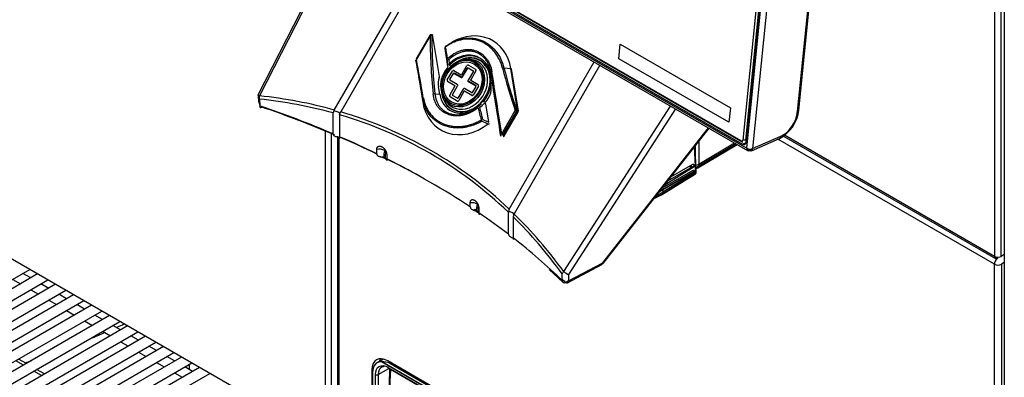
# Model space of a CAD drawing. Header units: millimetres. Extents: x 0 to 287, y 0 to 200.
# Tile 47 of 54: x 207 to 231, y 109 to 117. Entities that reach past the tile are written whole.
import ezdxf

# ---------------------------------------------------------------- set-up
doc = ezdxf.new("R2010")
doc.units = ezdxf.units.MM
doc.layers.add('130.191_BW4C_CTM', color=7, linetype='Continuous')
doc.layers.add('Défaut', color=7, linetype='Continuous')

# ---------------------------------------------------------------- blocks, each defined once
blk = doc.blocks.new('SE3')
at = {"layer": '130.191_BW4C_CTM', "color": 7, "linetype": 'Continuous'}
for p, q in [((231.184, 129.145), (231.184, 111.66)), ((231.351, 111.66), (231.351, 129.145)), ((231.424, 129.024), (231.424, 94.471)), ((226.424, 128.206), (225.051, 114.495)), ((225.121, 114.49), (226.495, 128.201)), ((225.131, 114.443), (226.51, 128.205)), ((225.148, 114.296), (226.554, 128.33)), ((226.695, 128.319), (225.289, 114.286)), ((226.387, 115.192), (227.552, 126.826)), ((226.415, 115.223), (227.581, 126.857)), ((209.38, 123.4), (225.148, 114.296)), ((209.489, 123.375), (225.046, 114.394)), ((225.011, 114.472), (209.497, 123.429)), ((209.528, 123.402), (225.042, 114.445)), ((209.4, 123.344), (225.168, 114.24)), ((215.422, 119.868), (213.228, 115.589)), ((215.458, 119.846), (213.267, 115.572)), ((215.092, 115.227), (217.184, 118.85)), ((217.323, 118.77), (215.251, 115.181)), ((217.418, 117.043), (217.088, 116.471)), ((217.427, 117.038), (217.096, 116.466)), ((217.418, 117.043), (217.427, 117.038)), ((217.436, 117.07), (217.42, 117.042)), ((217.477, 117.047), (217.436, 117.07)), ((217.49, 117.067), (217.472, 117.04)), ((217.657, 116.043), (217.49, 117.067)), ((217.783, 116.732), (217.856, 116.284)), ((222.026, 116.478), (222.061, 116.831)), ((222.026, 116.478), (222.061, 116.831)), ((222.054, 116.76), (222.054, 116.76)), ((222.061, 116.831), (224.748, 115.28)), ((217.083, 116.446), (217.082, 116.44)), ((217.082, 116.44), (217.247, 115.423)), ((217.082, 116.439), (217.247, 115.422)), ((217.09, 116.47), (217.087, 116.465)), ((217.098, 116.459), (217.087, 116.465)), ((217.088, 116.471), (217.096, 116.466)), ((218.406, 116.457), (218.35, 116.46)), ((219.355, 112.812), (221.427, 116.401)), ((224.713, 114.927), (222.026, 116.478)), ((224.713, 114.927), (222.026, 116.478)), ((217.847, 115.959), (217.972, 116.176)), ((217.856, 116.287), (217.857, 116.288)), ((217.856, 116.284), (217.856, 116.287)), ((218.008, 116.189), (218.187, 116.086)), ((218.199, 116.091), (218.325, 116.31)), ((218.207, 116.04), (218.333, 116.259)), ((218.221, 116.032), (218.347, 116.25)), ((218.347, 116.25), (218.333, 116.259)), ((218.482, 116.173), (218.356, 115.954)), ((218.359, 116.255), (218.48, 116.185)), ((218.361, 116.323), (218.538, 116.221)), ((218.545, 116.183), (218.418, 115.964)), ((219.229, 116.254), (219.395, 116.237)), ((219.56, 115.22), (219.395, 116.237)), ((219.58, 115.209), (219.415, 116.226)), ((221.565, 116.321), (219.473, 112.697)), ((217.646, 116.021), (217.657, 116.043)), ((218.032, 115.818), (217.853, 115.921)), ((217.909, 115.969), (217.995, 116.117)), ((218.09, 115.853), (217.911, 115.956)), ((218.007, 116.121), (218.185, 116.018)), ((218.012, 116.137), (218.191, 116.034)), ((218.221, 116.032), (218.207, 116.04)), ((218.368, 115.932), (218.546, 115.829)), ((218.42, 115.952), (218.599, 115.849)), ((218.918, 115.883), (218.889, 116.064)), ((218.913, 116.143), (218.913, 116.085)), ((218.913, 116.085), (218.943, 115.904)), ((217.664, 115.611), (217.634, 115.793)), ((217.683, 115.8), (217.713, 115.618)), ((217.907, 115.586), (218.034, 115.805)), ((217.97, 115.597), (218.096, 115.815)), ((218.231, 115.737), (218.105, 115.519)), ((218.444, 115.58), (218.265, 115.683)), ((218.445, 115.648), (218.267, 115.751)), ((218.362, 115.916), (218.541, 115.813)), ((218.543, 115.8), (218.457, 115.653)), ((218.605, 115.81), (218.48, 115.593)), ((225.278, 115.903), (225.264, 115.911)), ((213.244, 115.579), (213.245, 115.583)), ((213.251, 115.416), (213.244, 115.579)), ((213.266, 115.494), (213.274, 115.331)), ((217.246, 115.502), (217.247, 115.423)), ((217.543, 115.624), (217.664, 115.611)), ((217.789, 115.489), (217.82, 115.443)), ((218.091, 115.446), (217.914, 115.548)), ((218.093, 115.514), (217.972, 115.584)), ((218.253, 115.678), (218.127, 115.46)), ((218.981, 115.647), (218.985, 115.616)), ((218.985, 115.616), (219.152, 114.592)), ((213.269, 115.428), (213.251, 115.416)), ((215.092, 115.227), (215.083, 115.207)), ((218.771, 115.381), (218.751, 115.391)), ((218.786, 115.375), (218.771, 115.381)), ((218.859, 114.927), (218.786, 115.375)), ((219.173, 114.646), (219.503, 115.218)), ((219.531, 115.202), (219.201, 114.63)), ((219.503, 115.218), (219.531, 115.202)), ((219.536, 115.227), (219.56, 115.22)), ((219.556, 115.221), (219.56, 115.191)), ((220.685, 111.29), (223.291, 115.324)), ((223.412, 115.254), (220.802, 111.215)), ((224.748, 115.28), (224.713, 114.927)), ((215.065, 114.645), (215.065, 115.156)), ((215.223, 115.112), (215.224, 115.132)), ((215.223, 115.112), (215.223, 114.577)), ((219.206, 114.589), (219.555, 115.194)), ((219.226, 114.578), (219.575, 115.183)), ((219.555, 115.194), (219.575, 115.183)), ((225.168, 114.961), (225.182, 114.953)), ((221.636, 111.503), (224.211, 114.793)), ((221.647, 111.487), (224.227, 114.784)), ((214.877, 107.18), (214.877, 114.714)), ((215.018, 114.655), (215.018, 107.18)), ((215.167, 114.592), (215.167, 107.205)), ((215.202, 114.576), (215.202, 107.156)), ((219.152, 114.592), (219.147, 114.633)), ((219.173, 114.646), (219.201, 114.63)), ((219.206, 114.589), (219.226, 114.578)), ((225.121, 114.49), (225.051, 114.495)), ((225.258, 114.235), (225.946, 114.535)), ((225.289, 114.286), (225.977, 114.586)), ((231.182, 111.467), (225.902, 114.515)), ((226.04, 114.59), (231.208, 111.606)), ((231.184, 111.66), (226.069, 114.614)), ((216.127, 114.16), (216.127, 114.264)), ((223.905, 113.69), (223.876, 114.335)), ((223.913, 113.702), (223.885, 114.346)), ((223.887, 114.285), (223.895, 114.29)), ((223.895, 114.12), (223.895, 114.359)), ((223.956, 113.819), (224.91, 114.389)), ((224.886, 114.404), (223.976, 113.86)), ((223.98, 114.467), (223.978, 113.904)), ((223.978, 113.904), (224.849, 114.425)), ((225.042, 114.445), (225.011, 114.472)), ((225.046, 114.394), (225.13, 114.432)), ((225.21, 114.241), (225.148, 114.276)), ((225.287, 114.275), (225.21, 114.241)), ((216.299, 114.062), (216.332, 114.043)), ((216.371, 114.14), (216.371, 114.039)), ((214.877, 107.18), (203.181, 113.932)), ((223.091, 113.332), (223.841, 113.763)), ((223.865, 113.84), (223.135, 113.388)), ((223.864, 113.866), (223.218, 113.495)), ((223.299, 113.598), (223.834, 113.906)), ((223.76, 113.863), (223.763, 113.808)), ((223.767, 113.862), (223.802, 113.882)), ((223.767, 113.862), (223.803, 113.842)), ((223.804, 113.831), (223.801, 113.887)), ((223.867, 113.886), (223.867, 113.885)), ((223.875, 113.858), (223.875, 113.859)), ((223.908, 113.825), (223.977, 113.866)), ((223.978, 113.904), (223.976, 113.86)), ((223.069, 113.162), (223.899, 113.675)), ((223.075, 113.177), (223.905, 113.69)), ((223.863, 113.727), (223.091, 113.283)), ((223.87, 113.723), (223.098, 113.279)), ((223.871, 113.697), (223.101, 113.221)), ((223.826, 113.706), (223.833, 113.702)), ((223.87, 113.731), (223.847, 113.742)), ((223.873, 113.744), (223.873, 113.743)), ((223.881, 113.716), (223.881, 113.717)), ((223.091, 113.283), (223.021, 113.242)), ((222.877, 113.059), (223.068, 113.161)), ((222.893, 113.079), (223.075, 113.177)), ((223.101, 113.221), (222.934, 113.131)), ((223.098, 113.279), (223.01, 113.228)), ((223.074, 113.206), (223.075, 113.177)), ((223.098, 113.279), (223.101, 113.221)), ((218.407, 112.863), (218.407, 112.965)), ((218.616, 112.827), (218.616, 112.723)), ((218.554, 112.76), (218.587, 112.741)), ((218.631, 112.68), (218.631, 112.686)), ((219.341, 112.755), (219.338, 112.736)), ((219.338, 112.201), (219.338, 112.736)), ((219.456, 112.622), (219.456, 112.11)), ((219.463, 112.678), (219.473, 112.697)), ((231.184, 111.66), (231.262, 111.615)), ((231.2, 111.652), (231.267, 111.614)), ((231.262, 111.615), (231.262, 111.609)), ((231.424, 111.703), (231.351, 111.66)), ((220.777, 111.017), (221.615, 111.46)), ((220.798, 111.059), (221.636, 111.503)), ((231.182, 97.929), (231.182, 111.467)), ((231.424, 111.508), (231.352, 111.467)), ((231.352, 111.467), (231.352, 97.929)), ((199.853, 106.825), (207.672, 111.34)), ((207.861, 111.231), (200.166, 106.788)), ((207.692, 111.134), (207.504, 111.242)), ((220.331, 111.341), (220.661, 111.033)), ((220.644, 111.076), (220.649, 111.231)), ((220.802, 111.215), (220.798, 111.059)), ((200.291, 106.572), (208.111, 111.086)), ((208.299, 110.978), (200.605, 106.535)), ((207.254, 111.098), (207.442, 110.989)), ((208.131, 110.88), (207.942, 110.989)), ((220.798, 111.059), (220.731, 111.023)), ((200.73, 106.319), (208.549, 110.833)), ((208.737, 110.725), (201.043, 106.282)), ((207.692, 110.845), (207.881, 110.736)), ((208.569, 110.627), (208.381, 110.736)), ((201.168, 106.066), (208.987, 110.58)), ((209.176, 110.471), (201.481, 106.029)), ((208.131, 110.592), (208.319, 110.483)), ((209.007, 110.374), (208.819, 110.483)), ((201.606, 105.813), (209.426, 110.327)), ((209.614, 110.218), (201.92, 105.776)), ((208.569, 110.339), (208.757, 110.23)), ((209.446, 110.121), (209.257, 110.23)), ((202.045, 105.559), (209.864, 110.074)), ((210.053, 109.965), (202.358, 105.523)), ((209.007, 110.085), (209.196, 109.977)), ((209.884, 109.868), (209.696, 109.977)), ((202.483, 105.306), (210.303, 109.821)), ((210.491, 109.712), (202.797, 105.27)), ((209.446, 109.832), (209.634, 109.724)), ((210.323, 109.615), (210.134, 109.724)), ((202.922, 105.053), (210.741, 109.568)), ((210.929, 109.459), (203.235, 105.017)), ((209.884, 109.579), (210.073, 109.47)), ((210.761, 109.362), (210.573, 109.47)), ((203.36, 104.8), (211.179, 109.315)), ((211.368, 109.206), (203.673, 104.763)), ((210.323, 109.326), (210.511, 109.217)), ((211.199, 109.109), (211.011, 109.217)), ((203.798, 104.547), (211.618, 109.062)), ((207.517, 109.007), (207.328, 109.116)), ((207.587, 109.048), (207.398, 109.157)), ((210.761, 109.073), (210.949, 108.964)), ((211.638, 108.855), (211.449, 108.964)), ((211.555, 109.025), (211.555, 108.903)), ((216.292, 109.155), (216.135, 109.064)), ((216.2, 109.163), (216.198, 109.1)), ((230.075, 101.104), (216.246, 109.089)), ((230.068, 101.113), (216.255, 109.088)), ((229.987, 101.265), (216.397, 109.111)), ((216.468, 109.07), (216.444, 109.056)), ((216.444, 109.056), (229.949, 101.259)), ((216.55, 108.995), (216.574, 109.009)), ((211.806, 108.953), (204.112, 104.51)), ((204.237, 104.294), (212.056, 108.808)), ((207.955, 108.754), (207.767, 108.863)), ((208.025, 108.795), (207.837, 108.903)), ((211.199, 108.82), (211.388, 108.711)), ((211.805, 108.952), (211.805, 108.953)), ((216.008, 108.894), (215.976, 106.749)), ((216.024, 108.822), (216.016, 106.683)), ((216.087, 106.6), (216.095, 108.779)), ((216.166, 108.779), (216.157, 106.6)), ((216.166, 108.779), (216.425, 108.928)), ((216.409, 108.954), (229.914, 101.157)), ((216.419, 108.932), (229.924, 101.135))]:
    blk.add_line(p, q, dxfattribs=at)
for centre, radius, start, end in [((217.903, 116.672), 0.134, 146.5458, 153.1593), ((217.925, 116.699), 0.145, 145.4512, 151.0165), ((247.565, 119.608), 29.893, 186.0308, 186.3766), ((239.562, 119.255), 21.86, 187.3646, 187.7174), ((218.016, 115.887), 0.393, 160.1884, 193.864), ((218.216, 115.835), 0.534, 159.3011, 183.8004), ((216.831, 115.836), 2.088, 354.7367, 1.2881), ((210.967, 114.585), 8.084, 7.5483, 9.3859), ((215.15, 115.155), 0.0842, 141.9387, 179.0667), ((217.759, 116.41), 1.382, 306.8801, 311.6144), ((217.819, 116.375), 1.355, 306.8991, 313.4457), ((218.732, 115.343), 0.0862, 94.5517, 140.2428), ((218.742, 115.381), 0.0499, 55.0015, 109.1388), ((218.784, 115.444), 0.0257, 237.2943, 262.8411), ((225.527, 115.325), 0.894, 297.9525, 353.443), ((223.477, 125.208), 11.27, 244.9742, 245.8128), ((223.655, 125.853), 11.972, 245.5137, 246.307), ((207.382, 115.276), 9, 352.2473, 353.3887), ((224.651, 113.675), 8.327, 176.21, 177.4633), ((223.799, 113.885), 0.0681, 338.51, 0.1699), ((223.886, 114.096), 0.213, 272.328, 295.8493), ((223.805, 113.742), 0.0681, 342.1105, 0.1699), ((211.284, 113.92), 7.363, 350.9338, 352.2943), ((228.201, 112.111), 9.635, 175.1617, 176.2524), ((219.442, 112.761), 0.101, 149.5984, 183.3562), ((219.791, 112.609), 0.335, 167.9884, 177.7776), ((200.364, 130.952), 23.04, 294.1333, 294.2206), ((205.288, 119.367), 10.458, 295.6542, 296.5611), ((200.364, 130.952), 23.04, 292.5553, 293.3573), ((200.364, 130.952), 23.04, 288.1919, 288.6121), ((216.225, 108.332), 0.757, 73.1479, 87.7201)]:
    blk.add_arc(centre, radius, start, end, dxfattribs=at)
for centre, major_axis, ratio, start_param, end_param in [((217.452, 117.023), (-0.04, 0), 0.48725, 4.201608, 5.414268), ((224.331, 117.932), (-1.159, -9.882), 0.688683, 4.883319, 5.028435), ((224.35, 117.949), (-1.212, -9.868), 0.686118, 4.88841, 5.033525), ((218.321, 115.83), (-0.629, -1.089), 0.816497, 2.356194, 4.096909), ((218.669, 108.189), (-1.624, 11.94), 0.033531, -0.809282, -0.776384), ((217.822, 116.738), (-0.0248, 0.0314), 0.253467, 5.727243, 6.240798), ((217.83, 116.751), (0.0234, -0.0324), 0.357, 3.110291, 4.040238), ((218.708, 108.194), (-1.659, 11.96), 0.033576, -0.809458, -0.776559), ((217.122, 116.445), (0.0395, 0.0064), 0.408248, 3.081641, 3.141593), ((218.085, 107.177), (-1.624, 11.94), 0.033531, -0.803898, -0.686685), ((217.122, 116.445), (0.0395, 0.0064), 0.408248, 3.447836, 4.165467), ((218.124, 107.183), (-1.659, 11.96), 0.033576, -0.804073, -0.686861), ((218.282, 115.852), (0.316, 0.548), 0.816497, 2.752945, 6.283185), ((218.282, 115.852), (0.316, 0.548), 0.816497, 0.753169, 1.570796), ((217.877, 116.473), (0.027, -0.0295), 0.253504, 4.033707, 5.17532), ((218.288, 115.848), (-0.366, -0.634), 0.816497, 3.174496, 4.415514), ((218.301, 115.841), (-0.344, -0.597), 0.816497, 2.356194, 4.415514), ((218.301, 115.841), (-0.341, -0.59), 0.816497, 0, 4.347159), ((218.282, 115.852), (0.316, 0.548), 0.816497, 0, 0.388648), ((218.288, 115.848), (-0.366, -0.634), 0.816497, 2.356194, 3.174496), ((218.301, 115.841), (0.359, 0.622), 0.816497, 1.367201, 2.071615), ((218.313, 115.834), (0.381, 0.659), 0.816497, 1.404393, 1.747773), ((217.911, 116.299), (0.036, -0.0347), 0.168894, 0.97624, 2.023438), ((217.993, 116.163), (-0.015, -0.026), 0.816497, 3.141593, 4.712389), ((218.346, 116.297), (-0.015, -0.026), 0.816497, 3.141593, 4.712389), ((218.354, 116.246), (-0.005, -0.00866), 0.816497, 3.141593, 4.712389), ((218.475, 116.177), (0.005, 0.00866), 0.816497, 4.712389, 6.283185), ((218.523, 116.195), (0.015, 0.026), 0.816497, 4.712389, 6.283185), ((219.209, 116.237), (-0.0388, -0.0097), 0.360054, 4.097032, 5.069615), ((225.711, 120.324), (-1.159, -9.882), 0.688683, -1.066392, -0.949179), ((225.731, 120.341), (-1.212, -9.868), 0.686118, -1.061301, -0.944088), ((219.375, 116.22), (-0.0395, -0.0064), 0.408248, 3.141593, 4.128839), ((217.868, 115.947), (-0.015, -0.026), 0.816497, 4.712389, 6.283185), ((217.916, 115.965), (-0.005, -0.00866), 0.816497, 4.712389, 6.283185), ((218.002, 116.113), (-0.005, -0.00866), 0.816497, 3.141593, 4.712389), ((218.027, 116.128), (-0.015, -0.026), 0.57735, 4.712389, 5.298075), ((218.206, 116.025), (-0.015, -0.026), 0.57735, 4.712389, 5.298075), ((218.2, 116.044), (-0.015, -0.026), 0.816497, 0, 1.570796), ((218.192, 116.095), (-0.005, -0.00866), 0.816497, 0.000002, 1.570796), ((218.377, 115.942), (0.015, 0.026), 0.816497, 1.570796, 3.141593), ((218.383, 115.923), (0.015, 0.026), 0.57735, 1.570796, 2.156482), ((218.425, 115.96), (0.005, 0.00866), 0.816497, 1.570796, 3.141593), ((218.864, 116.079), (0.0494, 0.008), 0.408248, 5.176037, 6.223234), ((218.952, 116.149), (-0.0395, -0.0063), 0.349625, 5.119975, 6.224773), ((219.465, 109.569), (-1.624, 11.94), 0.033531, -1.137372, -0.992257), ((219.505, 109.574), (-1.659, 11.96), 0.033576, -1.137548, -0.992433), ((218.301, 115.841), (-0.341, -0.59), 0.816497, 5.077619, 6.283185), ((218.027, 115.809), (-0.005, -0.00866), 0.816497, 1.570796, 3.141593), ((218.075, 115.827), (-0.015, -0.026), 0.816497, 1.570796, 3.141593), ((218.252, 115.725), (0.015, 0.026), 0.816497, 0, 1.570796), ((218.26, 115.674), (0.005, 0.00866), 0.816497, 0, 1.570796), ((218.561, 115.82), (0.015, 0.026), 0.57735, 1.570796, 2.156482), ((218.536, 115.804), (0.005, 0.00866), 0.816497, 4.712389, 6.283185), ((218.584, 115.823), (0.015, 0.026), 0.816497, 4.712389, 6.283185), ((218.301, 115.841), (-0.359, -0.622), 0.816497, 1.367201, 2.071615), ((213.317, 115.543), (0.089, -0.0456), 0.035246, 2.185396, 3.756193), ((213.317, 115.543), (-0.0105, -0.0994), 0.542711, 4.475671, 5.291985), ((202.574, 88.371), (14.832, 25.811), 0.575977, 0.14719, 0.250035), ((202.524, 88.4), (14.92, 25.842), 0.57735, 0.147356, 0.251217), ((217.286, 115.507), (-0.0394, -0.0067), 0.490654, 5.247792, 6.220374), ((217.524, 115.607), (-0.0398, -0.0041), 0.439332, 4.153839, 5.258637), ((218.288, 115.848), (0.366, 0.634), 0.816497, 2.356194, 4.055877), ((218.301, 115.841), (0.344, 0.597), 0.816497, 2.356194, 4.415514), ((217.929, 115.574), (-0.015, -0.026), 0.816497, 4.712389, 6.283185), ((217.977, 115.592), (-0.005, -0.00866), 0.816497, 4.712389, 6.283185), ((218.106, 115.472), (0.015, 0.026), 0.816497, 3.141593, 4.712389), ((218.098, 115.523), (0.005, 0.00866), 0.816497, 3.141593, 4.712389), ((218.459, 115.606), (0.015, 0.026), 0.816497, 3.141593, 4.712389), ((218.45, 115.657), (0.005, 0.00866), 0.816497, 3.141593, 4.712389), ((218.313, 115.834), (-0.381, -0.659), 0.816497, 1.404393, 1.747773), ((213.325, 115.381), (0.0533, -0.0846), 0.601757, 3.947607, 4.695487), ((202.574, 104.898), (21, 0), 0.57735, 0.93377, 1.036205), ((213.325, 115.381), (0.0323, 0.0946), 0.415997, 2.258666, 3.829463), ((202.574, 104.817), (21.1, 0), 0.57735, 0.934632, 1.036205), ((215.115, 115.164), (-0.11, 0.029), 0.317837, 3.077079, 5.08694), ((218.321, 115.83), (0.629, 1.089), 0.816497, 2.356194, 4.257884), ((217.287, 115.428), (0.0395, 0.0064), 0.408248, 3.081641, 3.20223), ((225.127, 119.312), (-1.159, -9.882), 0.688683, -1.071776, -1.038878), ((225.147, 119.329), (-1.212, -9.868), 0.686118, -1.066685, -1.033787), ((219.516, 115.21), (-0.0377, -0.0133), 0.298095, 4.065704, 4.962409), ((219.54, 115.203), (-0.0395, -0.0064), 0.408248, 2.034444, 4.128839), ((226.316, 115.233), (-0.0995, 0.01), 0.502685, 2.410254, 3.141593), ((202.574, 88.371), (-14.832, -25.811), 0.575977, 3.001406, 3.279416), ((202.524, 88.4), (-14.92, -25.842), 0.57735, 3.003619, 3.279567), ((218.69, 114.979), (0.0209, -0.0341), 0.241483, 4.294937, 5.224884), ((226.022, 115.033), (-0.26, -0.45), 0.57735, 0.663225, 2.234021), ((218.84, 114.91), (-0.0248, 0.0314), 0.253467, 2.052008, 4.146403), ((202.574, 104.898), (21, 0), 0.57735, 0.869306, 0.924403), ((202.574, 104.817), (21.1, 0), 0.57735, 0.873028, 0.926657), ((219.186, 114.638), (-0.0395, -0.006), 0.248672, 5.014027, 6.226687), ((225.015, 114.515), (-0.02, 0.0458), 0.643408, 2.425216, 3.996013), ((225.906, 114.626), (-0.0399, 0.0917), 0.643408, 3.141593, 3.996013), ((216.216, 114.194), (0.149, -0.017), 0.513098, 0.847464, 2.271273), ((225.055, 114.487), (-0.0431, 0.0989), 0.643408, 2.425216, 3.996013), ((225.218, 114.327), (0.05, 0.0866), 0.57735, 2.234021, 3.804818), ((225.218, 114.327), (-0.0995, 0.01), 0.502685, 0.839458, 2.410254), ((225.218, 114.327), (-0.0399, 0.0917), 0.643408, 2.425216, 3.996013), ((202.574, 104.817), (21.1, 0), 0.57735, 0.858561, 0.864366), ((216.237, 114.179), (-0.15, 0.01), 0.479108, 3.936916, 3.964336), ((202.574, 104.898), (21, 0), 0.57735, 0.716773, 0.854023), ((202.574, 104.817), (21.1, 0), 0.57735, 0.806065, 0.856932), ((223.767, 113.903), (-0.0257, 0.0429), 0.587265, -4.057616, -3.935804), ((223.862, 113.752), (-0.015, 0.026), 0.597296, 0.838856, 2.409348), ((223.864, 113.853), (-0.0067, -0.0134), 0.596613, 2.319773, 3.873116), ((223.864, 113.852), (-0.0067, -0.0134), 0.596613, 0.76643, 2.319773), ((223.905, 113.904), (-0.0513, 0.0858), 0.587265, 2.394021, 3.865818), ((223.87, 113.711), (-0.0067, -0.0134), 0.596613, 2.319773, 3.873116), ((223.871, 113.71), (-0.0067, -0.0134), 0.596613, 0.76643, 2.319773), ((223.883, 113.701), (-0.0158, 0.0255), 0.578229, 3.141593, 3.961742), ((223.883, 113.701), (-0.03, -0.0013), 0.546343, 2.348803, 3.141593), ((223.09, 113.308), (0.015, -0.026), 0.577525, 4.440804, 5.550027), ((223.054, 113.188), (-0.015, 0.026), 0.577175, 3.124169, 3.979167), ((218.475, 112.887), (-0.149, 0.02), 0.525453, 3.999107, 5.253972), ((202.574, 104.817), (21.1, 0), 0.57735, 0.709138, 0.714984), ((202.574, 104.898), (21, 0), 0.57735, 0.646393, 0.70149), ((219.357, 112.714), (-0.11, 0.029), 0.317837, 2.93696, 4.946821), ((202.574, 88.371), (14.832, 25.811), 0.575977, -0.252399, -0.149554), ((202.524, 88.4), (14.92, 25.842), 0.57735, -0.251217, -0.147356), ((202.574, 104.898), (21, 0), 0.57735, 0.534592, 0.637026), ((231.267, 111.516), (0.06, 0.104), 0.57735, 0.914038, 2.356194), ((231.267, 111.708), (0.059, 0.102), 0.57735, 2.356194, 3.867031), ((231.267, 111.708), (-0.118, 0), 0.57735, 0.785398, 2.356194), ((231.267, 111.516), (0.06, 0.104), 0.57735, 0.785398, 0.844358), ((221.568, 111.549), (-0.0468, 0.0884), 0.551865, 3.141593, 3.904506), ((221.568, 111.549), (-0.0788, 0.0616), 0.092682, 2.640175, 3.758806), ((231.267, 111.516), (0.12, 0), 0.57735, 3.926991, 5.497787), ((220.735, 111.261), (-0.0809, -0.0588), 0.542711, 4.949107, 5.765422), ((220.735, 111.261), (-0.084, 0.0543), 0.035246, 0.956196, 2.526993), ((220.731, 111.105), (0.0698, 0.0716), 0.702576, 2.517222, 4.088019), ((202.574, 104.817), (21.1, 0), 0.57735, 0.534592, 0.542465), ((220.731, 111.105), (-0.0468, 0.0884), 0.551865, 2.376891, 3.904506), ((216.397, 108.662), (0.275, -0.476), 0.57735, 2.356194, 3.909538), ((216.413, 108.59), (0.28, -0.473), 0.569744, 2.779804, 3.903162), ((216.13, 108.8), (0.05, -0.0002), 0.594844, 3.929355, 5.499923), ((216.72, 111.324), (-0.849, -28.065), 0.007421, -1.485435, -1.406009), ((216.444, 108.975), (0.025, 0.0433), 0.57735, 2.369284, 3.141593)]:
    blk.add_ellipse(centre, major_axis=major_axis, ratio=ratio, start_param=start_param, end_param=end_param, dxfattribs=at)
for centre, major_axis in [((218.232, 115.881), (-0.303, -0.525)), ((218.221, 115.887), (0.288, 0.5)), ((218.226, 115.885), (-0.27, -0.468))]:
    blk.add_ellipse(centre, major_axis=major_axis, ratio=0.816497, dxfattribs=at)
for points, knots in [([(217.807, 116.784), (217.841, 116.808), (217.876, 116.831), (217.946, 116.871), (217.982, 116.889), (218.053, 116.92), (218.09, 116.933), (218.163, 116.955), (218.2, 116.964), (218.31, 116.983), (218.383, 116.986), (218.49, 116.976), (218.526, 116.971), (218.597, 116.954), (218.631, 116.944), (218.731, 116.906), (218.795, 116.872), (218.915, 116.786), (218.969, 116.735), (219.042, 116.648), (219.065, 116.617), (219.108, 116.552), (219.128, 116.517), (219.181, 116.411), (219.209, 116.335), (219.229, 116.254)], [0, 0, 0, 0, 0.0625, 0.0625, 0.125, 0.125, 0.1875, 0.1875, 0.25, 0.25, 0.375, 0.375, 0.4375, 0.4375, 0.5, 0.5, 0.625, 0.625, 0.75, 0.75, 0.8125, 0.8125, 0.875, 0.875, 1, 1, 1, 1]), ([(219.193, 116.247), (219.173, 116.326), (219.145, 116.399), (219.093, 116.503), (219.073, 116.536), (219.031, 116.6), (219.009, 116.63), (218.937, 116.715), (218.884, 116.764), (218.767, 116.848), (218.705, 116.881), (218.608, 116.918), (218.574, 116.928), (218.506, 116.944), (218.471, 116.95), (218.367, 116.959), (218.296, 116.957), (218.188, 116.939), (218.152, 116.93), (218.081, 116.909), (218.046, 116.897), (217.977, 116.867), (217.942, 116.849), (217.874, 116.81), (217.84, 116.789), (217.807, 116.765)], [0, 0, 0, 0, 0.125, 0.125, 0.1875, 0.1875, 0.25, 0.25, 0.375, 0.375, 0.5, 0.5, 0.5625, 0.5625, 0.625, 0.625, 0.75, 0.75, 0.8125, 0.8125, 0.875, 0.875, 0.9375, 0.9375, 1, 1, 1, 1]), ([(217.855, 116.486), (217.904, 116.531), (217.956, 116.569), (218.037, 116.618), (218.065, 116.632), (218.122, 116.657), (218.15, 116.668), (218.207, 116.685), (218.236, 116.692), (218.293, 116.701), (218.322, 116.704), (218.379, 116.705), (218.407, 116.703), (218.463, 116.696), (218.49, 116.69), (218.571, 116.666), (218.621, 116.642), (218.69, 116.594), (218.713, 116.576), (218.754, 116.537), (218.774, 116.516), (218.81, 116.47), (218.827, 116.446), (218.857, 116.394), (218.871, 116.367), (218.907, 116.283), (218.924, 116.223), (218.934, 116.159)], [0, 0, 0, 0, 0.125, 0.125, 0.1875, 0.1875, 0.25, 0.25, 0.3125, 0.3125, 0.375, 0.375, 0.4375, 0.4375, 0.5, 0.5, 0.625, 0.625, 0.6875, 0.6875, 0.75, 0.75, 0.8125, 0.8125, 0.875, 0.875, 1, 1, 1, 1]), ([(218.913, 116.143), (218.903, 116.204), (218.887, 116.262), (218.852, 116.343), (218.839, 116.369), (218.81, 116.418), (218.794, 116.442), (218.76, 116.485), (218.741, 116.506), (218.701, 116.543), (218.68, 116.56), (218.614, 116.606), (218.566, 116.629), (218.489, 116.651), (218.463, 116.657), (218.41, 116.664), (218.383, 116.665), (218.329, 116.664), (218.301, 116.661), (218.246, 116.652), (218.219, 116.645), (218.164, 116.629), (218.137, 116.618), (218.084, 116.594), (218.057, 116.58), (217.979, 116.534), (217.93, 116.497), (217.883, 116.453)], [0, 0, 0, 0, 0.125, 0.125, 0.1875, 0.1875, 0.25, 0.25, 0.3125, 0.3125, 0.375, 0.375, 0.5, 0.5, 0.5625, 0.5625, 0.625, 0.625, 0.6875, 0.6875, 0.75, 0.75, 0.8125, 0.8125, 0.875, 0.875, 1, 1, 1, 1]), ([(218.625, 116.5), (218.583, 116.521), (218.498, 116.564), (218.325, 116.572), (218.14, 116.526), (217.983, 116.436), (217.907, 116.365), (217.875, 116.334)], [0, 0, 0, 0, 0.165813, 0.397114, 0.629177, 0.862918, 1, 1, 1, 1]), ([(217.877, 116.254), (217.869, 116.251), (217.863, 116.25), (217.852, 116.249), (217.848, 116.25), (217.847, 116.251)], [0, 0, 0, 0, 0.5, 0.5, 1, 1, 1, 1]), ([(218.693, 114.958), (218.656, 114.935), (218.617, 114.914), (218.54, 114.878), (218.501, 114.862), (218.423, 114.835), (218.383, 114.824), (218.304, 114.806), (218.263, 114.799), (218.143, 114.785), (218.065, 114.786), (217.951, 114.799), (217.913, 114.806), (217.839, 114.824), (217.804, 114.835), (217.701, 114.874), (217.637, 114.909), (217.519, 114.994), (217.467, 115.043), (217.4, 115.127), (217.379, 115.156), (217.342, 115.219), (217.325, 115.252), (217.281, 115.353), (217.259, 115.425), (217.246, 115.502)], [0, 0, 0, 0, 0.0625, 0.0625, 0.125, 0.125, 0.1875, 0.1875, 0.25, 0.25, 0.375, 0.375, 0.4375, 0.4375, 0.5, 0.5, 0.625, 0.625, 0.75, 0.75, 0.8125, 0.8125, 0.875, 0.875, 1, 1, 1, 1]), ([(217.263, 115.521), (217.276, 115.446), (217.297, 115.376), (217.34, 115.278), (217.356, 115.246), (217.393, 115.185), (217.414, 115.156), (217.479, 115.075), (217.53, 115.027), (217.644, 114.944), (217.706, 114.911), (217.807, 114.873), (217.841, 114.862), (217.913, 114.844), (217.95, 114.837), (218.061, 114.824), (218.137, 114.823), (218.255, 114.836), (218.294, 114.842), (218.372, 114.859), (218.41, 114.87), (218.487, 114.896), (218.525, 114.911), (218.6, 114.946), (218.637, 114.966), (218.674, 114.988)], [0, 0, 0, 0, 0.125, 0.125, 0.1875, 0.1875, 0.25, 0.25, 0.375, 0.375, 0.5, 0.5, 0.5625, 0.5625, 0.625, 0.625, 0.75, 0.75, 0.8125, 0.8125, 0.875, 0.875, 0.9375, 0.9375, 1, 1, 1, 1]), ([(218.596, 115.284), (218.544, 115.24), (218.489, 115.204), (218.402, 115.159), (218.372, 115.145), (218.312, 115.122), (218.282, 115.113), (218.221, 115.098), (218.191, 115.092), (218.13, 115.085), (218.099, 115.083), (218.04, 115.084), (218.01, 115.086), (217.953, 115.095), (217.924, 115.101), (217.842, 115.126), (217.791, 115.15), (217.722, 115.198), (217.7, 115.216), (217.66, 115.254), (217.641, 115.274), (217.608, 115.319), (217.592, 115.342), (217.564, 115.392), (217.552, 115.419), (217.521, 115.5), (217.508, 115.558), (217.501, 115.62)], [0, 0, 0, 0, 0.125, 0.125, 0.1875, 0.1875, 0.25, 0.25, 0.3125, 0.3125, 0.375, 0.375, 0.4375, 0.4375, 0.5, 0.5, 0.625, 0.625, 0.6875, 0.6875, 0.75, 0.75, 0.8125, 0.8125, 0.875, 0.875, 1, 1, 1, 1]), ([(217.543, 115.624), (217.549, 115.565), (217.562, 115.509), (217.591, 115.432), (217.602, 115.406), (217.628, 115.358), (217.643, 115.336), (217.675, 115.294), (217.693, 115.274), (217.731, 115.237), (217.752, 115.22), (217.818, 115.175), (217.866, 115.152), (217.945, 115.128), (217.973, 115.122), (218.028, 115.114), (218.056, 115.112), (218.113, 115.111), (218.142, 115.113), (218.201, 115.12), (218.23, 115.126), (218.288, 115.14), (218.317, 115.15), (218.374, 115.172), (218.403, 115.185), (218.486, 115.228), (218.538, 115.263), (218.588, 115.305)], [0, 0, 0, 0, 0.125, 0.125, 0.1875, 0.1875, 0.25, 0.25, 0.3125, 0.3125, 0.375, 0.375, 0.5, 0.5, 0.5625, 0.5625, 0.625, 0.625, 0.6875, 0.6875, 0.75, 0.75, 0.8125, 0.8125, 0.875, 0.875, 1, 1, 1, 1]), ([(215.065, 114.645), (215.065, 114.639), (215.066, 114.634), (215.067, 114.629), (215.069, 114.623), (215.072, 114.617), (215.076, 114.611), (215.081, 114.606), (215.086, 114.601), (215.093, 114.597), (215.101, 114.592), (215.11, 114.589), (215.119, 114.585), (215.129, 114.582), (215.14, 114.578), (215.151, 114.575), (215.161, 114.571), (215.171, 114.568), (215.18, 114.564), (215.189, 114.56), (215.196, 114.556), (215.202, 114.553), (215.208, 114.55), (215.213, 114.547), (215.216, 114.544), (215.219, 114.542), (215.222, 114.54), (215.223, 114.54), (215.224, 114.54), (215.225, 114.541), (215.225, 114.543), (215.225, 114.546), (215.224, 114.55), (215.224, 114.556), (215.223, 114.562), (215.223, 114.569), (215.223, 114.577)], [0, 0, 0, 0, 0.056564, 0.056564, 0.056564, 0.134783, 0.134783, 0.134783, 0.21352, 0.21352, 0.21352, 0.302903, 0.302903, 0.302903, 0.401214, 0.401214, 0.401214, 0.499314, 0.499314, 0.499314, 0.589855, 0.589855, 0.589855, 0.670613, 0.670613, 0.670613, 0.747872, 0.747872, 0.747872, 0.829861, 0.829861, 0.829861, 0.915047, 0.915047, 0.915047, 1, 1, 1, 1]), ([(216.127, 114.264), (216.127, 114.268), (216.127, 114.272), (216.128, 114.278), (216.128, 114.28), (216.129, 114.284), (216.129, 114.286), (216.13, 114.292), (216.132, 114.299), (216.135, 114.307), (216.137, 114.311), (216.138, 114.312), (216.138, 114.313), (216.14, 114.316), (216.141, 114.317), (216.143, 114.321), (216.148, 114.327), (216.152, 114.331), (216.156, 114.334), (216.158, 114.336), (216.16, 114.337), (216.161, 114.338), (216.162, 114.338), (216.162, 114.338), (216.163, 114.339), (216.166, 114.34), (216.172, 114.343), (216.182, 114.346), (216.189, 114.347), (216.193, 114.347), (216.194, 114.347), (216.194, 114.347), (216.196, 114.347), (216.198, 114.347), (216.201, 114.347), (216.207, 114.347), (216.214, 114.346), (216.222, 114.344), (216.228, 114.343), (216.23, 114.342), (216.233, 114.341), (216.234, 114.34), (216.236, 114.34), (216.237, 114.339), (216.242, 114.337), (216.25, 114.334), (216.262, 114.327), (216.27, 114.322), (216.274, 114.318), (216.275, 114.318), (216.276, 114.317), (216.277, 114.316), (216.28, 114.314), (216.283, 114.311), (216.289, 114.307), (216.296, 114.3), (216.303, 114.293), (216.309, 114.287), (216.31, 114.285), (216.313, 114.282), (216.313, 114.282), (216.314, 114.281), (216.315, 114.279), (216.316, 114.278), (216.32, 114.273), (216.327, 114.264), (216.336, 114.251), (216.341, 114.242), (216.344, 114.236), (216.345, 114.235), (216.346, 114.233), (216.348, 114.229), (216.349, 114.226), (216.353, 114.219), (216.357, 114.21), (216.36, 114.2), (216.362, 114.193), (216.363, 114.191), (216.364, 114.187), (216.364, 114.186), (216.365, 114.183), (216.365, 114.182), (216.367, 114.176), (216.368, 114.167), (216.37, 114.154), (216.371, 114.145), (216.371, 114.14)], [0, 0, 0, 0, 0.03125, 0.03125, 0.046875, 0.046875, 0.0625, 0.0625, 0.09375, 0.125, 0.132813, 0.132813, 0.140625, 0.140625, 0.15625, 0.15625, 0.1875, 0.21875, 0.21875, 0.234375, 0.242188, 0.242188, 0.246094, 0.246094, 0.25, 0.25, 0.28125, 0.3125, 0.34375, 0.347656, 0.347656, 0.351563, 0.351563, 0.359375, 0.375, 0.375, 0.40625, 0.4375, 0.4375, 0.453125, 0.453125, 0.460938, 0.460938, 0.46875, 0.46875, 0.5, 0.53125, 0.5625, 0.5625, 0.566406, 0.566406, 0.570313, 0.578125, 0.59375, 0.59375, 0.625, 0.65625, 0.65625, 0.671875, 0.671875, 0.675781, 0.675781, 0.679688, 0.6875, 0.6875, 0.71875, 0.75, 0.78125, 0.78125, 0.789063, 0.789063, 0.796875, 0.8125, 0.8125, 0.84375, 0.875, 0.875, 0.890625, 0.890625, 0.898437, 0.898437, 0.90625, 0.90625, 0.9375, 0.96875, 1, 1, 1, 1]), ([(216.342, 114.225), (216.342, 114.226), (216.342, 114.227), (216.342, 114.228), (216.342, 114.229), (216.342, 114.23), (216.342, 114.23), (216.341, 114.232), (216.341, 114.233), (216.341, 114.234), (216.341, 114.234), (216.34, 114.235), (216.34, 114.235), (216.34, 114.236), (216.339, 114.237), (216.339, 114.238), (216.338, 114.239), (216.338, 114.239), (216.338, 114.24), (216.337, 114.241), (216.337, 114.242), (216.336, 114.243), (216.335, 114.244), (216.335, 114.244), (216.334, 114.244), (216.334, 114.245), (216.333, 114.245), (216.333, 114.246), (216.332, 114.246), (216.332, 114.246), (216.332, 114.246), (216.331, 114.247), (216.33, 114.247), (216.329, 114.247), (216.329, 114.247), (216.329, 114.247), (216.328, 114.247), (216.327, 114.247), (216.327, 114.247), (216.326, 114.247), (216.326, 114.247), (216.326, 114.247), (216.325, 114.247), (216.324, 114.246), (216.324, 114.246), (216.324, 114.245), (216.323, 114.245), (216.323, 114.245), (216.323, 114.244), (216.322, 114.244), (216.322, 114.243), (216.322, 114.243), (216.322, 114.241), (216.322, 114.241), (216.322, 114.24)], [0, 0, 0, 0, 0.0625, 0.0625, 0.09375, 0.09375, 0.125, 0.125, 0.1875, 0.203125, 0.203125, 0.21875, 0.21875, 0.25, 0.25, 0.3125, 0.3125, 0.34375, 0.34375, 0.375, 0.375, 0.4375, 0.4375, 0.46875, 0.46875, 0.5, 0.5, 0.53125, 0.546875, 0.546875, 0.5625, 0.5625, 0.625, 0.640625, 0.640625, 0.65625, 0.65625, 0.6875, 0.71875, 0.734375, 0.734375, 0.75, 0.75, 0.8125, 0.828125, 0.828125, 0.84375, 0.84375, 0.875, 0.90625, 0.90625, 0.9375, 0.9375, 1, 1, 1, 1]), ([(216.127, 114.16), (216.127, 114.143), (216.133, 114.129), (216.15, 114.113), (216.157, 114.109), (216.174, 114.102), (216.183, 114.099), (216.202, 114.094), (216.212, 114.091), (216.231, 114.087), (216.24, 114.084), (216.259, 114.079), (216.268, 114.076), (216.284, 114.07), (216.292, 114.066), (216.299, 114.062)], [0, 0, 0, 0, 0.25, 0.25, 0.375, 0.375, 0.5, 0.5, 0.625, 0.625, 0.75, 0.75, 0.875, 0.875, 1, 1, 1, 1]), ([(216.332, 114.043), (216.344, 114.036), (216.355, 114.028), (216.366, 114.017), (216.369, 114.013), (216.374, 114.007), (216.375, 114.004), (216.377, 114.001), (216.377, 114), (216.376, 114.001), (216.375, 114.003), (216.373, 114.013), (216.371, 114.025), (216.371, 114.039)], [0, 0, 0, 0, 0.25, 0.25, 0.375, 0.375, 0.5, 0.5, 0.625, 0.625, 0.75, 0.75, 1, 1, 1, 1]), ([(218.407, 112.965), (218.407, 112.969), (218.407, 112.977), (218.409, 112.989), (218.411, 112.996), (218.412, 113.001), (218.412, 113.002), (218.413, 113.003), (218.413, 113.004), (218.414, 113.007), (218.414, 113.008), (218.416, 113.013), (218.419, 113.019), (218.423, 113.024), (218.426, 113.027), (218.427, 113.029), (218.429, 113.03), (218.43, 113.031), (218.43, 113.032), (218.433, 113.034), (218.437, 113.038), (218.445, 113.041), (218.45, 113.043), (218.454, 113.044), (218.455, 113.044), (218.456, 113.044), (218.457, 113.044), (218.457, 113.044), (218.459, 113.044), (218.461, 113.044), (218.465, 113.044), (218.471, 113.044), (218.478, 113.043), (218.483, 113.041), (218.485, 113.041), (218.488, 113.04), (218.489, 113.039), (218.49, 113.039), (218.491, 113.039), (218.494, 113.037), (218.501, 113.034), (218.511, 113.028), (218.518, 113.023), (218.522, 113.02), (218.523, 113.019), (218.525, 113.018), (218.526, 113.017), (218.528, 113.015), (218.53, 113.013), (218.535, 113.009), (218.542, 113.002), (218.548, 112.995), (218.553, 112.99), (218.555, 112.987), (218.558, 112.984), (218.559, 112.982), (218.559, 112.982), (218.56, 112.981), (218.563, 112.976), (218.57, 112.967), (218.578, 112.954), (218.583, 112.945), (218.586, 112.94), (218.586, 112.939), (218.587, 112.938), (218.587, 112.937), (218.588, 112.935), (218.59, 112.932), (218.591, 112.928), (218.595, 112.921), (218.599, 112.912), (218.602, 112.902), (218.604, 112.894), (218.605, 112.892), (218.606, 112.888), (218.607, 112.887), (218.607, 112.885), (218.609, 112.879), (218.612, 112.868), (218.613, 112.858), (218.614, 112.851), (218.615, 112.849), (218.615, 112.844), (218.615, 112.842), (218.616, 112.835), (218.616, 112.831), (218.616, 112.827)], [0, 0, 0, 0, 0.03125, 0.0625, 0.09375, 0.09375, 0.101563, 0.101563, 0.109375, 0.109375, 0.125, 0.125, 0.15625, 0.1875, 0.1875, 0.203125, 0.210937, 0.210937, 0.21875, 0.21875, 0.25, 0.28125, 0.3125, 0.3125, 0.320312, 0.324219, 0.324219, 0.328125, 0.328125, 0.34375, 0.34375, 0.375, 0.40625, 0.40625, 0.421875, 0.429687, 0.433594, 0.433594, 0.4375, 0.4375, 0.46875, 0.5, 0.53125, 0.53125, 0.539062, 0.539062, 0.546875, 0.546875, 0.5625, 0.5625, 0.59375, 0.625, 0.625, 0.640625, 0.648437, 0.648437, 0.652344, 0.652344, 0.65625, 0.6875, 0.71875, 0.75, 0.75, 0.753906, 0.753906, 0.757812, 0.757812, 0.765625, 0.78125, 0.78125, 0.8125, 0.84375, 0.84375, 0.859375, 0.859375, 0.867187, 0.867187, 0.875, 0.90625, 0.9375, 0.9375, 0.953125, 0.953125, 0.96875, 0.96875, 1, 1, 1, 1]), ([(218.407, 112.863), (218.407, 112.849), (218.412, 112.836), (218.426, 112.819), (218.432, 112.814), (218.446, 112.806), (218.454, 112.802), (218.47, 112.795), (218.478, 112.792), (218.495, 112.786), (218.503, 112.783), (218.527, 112.774), (218.542, 112.768), (218.554, 112.76)], [0, 0, 0, 0, 0.25, 0.25, 0.375, 0.375, 0.5, 0.5, 0.625, 0.625, 0.75, 0.75, 1, 1, 1, 1]), ([(218.587, 112.741), (218.594, 112.737), (218.6, 112.732), (218.61, 112.725), (218.613, 112.721), (218.616, 112.718)], [0, 0, 0, 0, 0.125, 0.125, 0.2122135, 0.2122135, 0.2122135, 0.2122135]), ([(218.631, 112.686), (218.631, 112.684), (218.63, 112.683), (218.628, 112.683), (218.626, 112.684), (218.62, 112.693), (218.616, 112.706), (218.616, 112.723)], [0.529591, 0.529591, 0.529591, 0.529591, 0.625, 0.625, 0.75, 0.75, 1, 1, 1, 1]), ([(219.338, 112.201), (219.338, 112.193), (219.34, 112.185), (219.343, 112.178), (219.346, 112.171), (219.351, 112.164), (219.357, 112.158), (219.363, 112.152), (219.37, 112.146), (219.377, 112.141), (219.385, 112.137), (219.393, 112.132), (219.4, 112.128), (219.409, 112.124), (219.417, 112.12), (219.424, 112.116), (219.432, 112.111), (219.439, 112.106), (219.446, 112.101), (219.451, 112.097), (219.456, 112.093), (219.459, 112.089)], [0, 0, 0, 0, 0.0849533, 0.0849533, 0.0849533, 0.1701388, 0.1701388, 0.1701388, 0.2521281, 0.2521281, 0.2521281, 0.3293869, 0.3293869, 0.3293869, 0.4101448, 0.4101448, 0.4101448, 0.5006864, 0.5006864, 0.5006864, 0.5794467, 0.5794467, 0.5794467, 0.5794467]), ([(219.467, 112.074), (219.467, 112.072), (219.466, 112.072), (219.465, 112.073), (219.464, 112.074), (219.462, 112.076), (219.46, 112.08), (219.459, 112.084), (219.458, 112.089), (219.457, 112.095), (219.456, 112.1), (219.456, 112.105), (219.456, 112.11)], [0.7115377, 0.7115377, 0.7115377, 0.7115377, 0.7864798, 0.7864798, 0.7864798, 0.8652171, 0.8652171, 0.8652171, 0.9434359, 0.9434359, 0.9434359, 1, 1, 1, 1]), ([(216.095, 108.779), (216.095, 108.873), (216.129, 108.946), (216.245, 109.01), (216.326, 109.002), (216.409, 108.954)], [0, 0, 0, 0, 0.5, 0.5, 1, 1, 1, 1]), ([(216.306, 108.973), (216.301, 108.972), (216.291, 108.971), (216.276, 108.968), (216.261, 108.963), (216.247, 108.956), (216.236, 108.949), (216.231, 108.945), (216.229, 108.943)], [0.3296483, 0.3296483, 0.3296483, 0.3296483, 0.3696037, 0.4120794, 0.4555579, 0.5000391, 0.5455231, 0.5628381, 0.5628381, 0.5628381, 0.5628381]), ([(216.41, 108.952), (216.407, 108.953), (216.398, 108.956), (216.39, 108.96), (216.384, 108.962), (216.383, 108.962)], [0.07918262, 0.07918262, 0.07918262, 0.07918262, 0.10035182, 0.13580798, 0.14064526, 0.14064526, 0.14064526, 0.14064526]), ([(216.229, 108.943), (216.226, 108.941), (216.219, 108.935), (216.209, 108.924), (216.198, 108.909), (216.189, 108.893), (216.181, 108.874), (216.174, 108.853), (216.169, 108.83), (216.166, 108.806), (216.166, 108.788), (216.166, 108.779)], [0.5628381, 0.5628381, 0.5628381, 0.5628381, 0.5920099, 0.6394993, 0.6879915, 0.7374863, 0.7879838, 0.8394839, 0.8919867, 0.9454921, 1, 1, 1, 1])]:
    blk.add_open_spline(points, degree=3, knots=knots, dxfattribs=at)
for points in [[(215.224, 115.132), (215.232, 115.146), (215.241, 115.164), (215.251, 115.181)], [(223.834, 113.906), (223.851, 113.915), (223.866, 113.906), (223.867, 113.886)], [(223.841, 113.763), (223.858, 113.773), (223.872, 113.764), (223.873, 113.744)], [(216.404, 106.764), (216.423, 107.409), (216.444, 108.123), (216.467, 108.904)]]:
    blk.add_open_spline(points, degree=3, dxfattribs=at)

msp = doc.modelspace()

# ---------------------------------------------------------------- block references
at = {"layer": 'Défaut'}
msp.add_blockref('SE3', (0, 0), dxfattribs=at)

doc.saveas('drawing.dxf')
